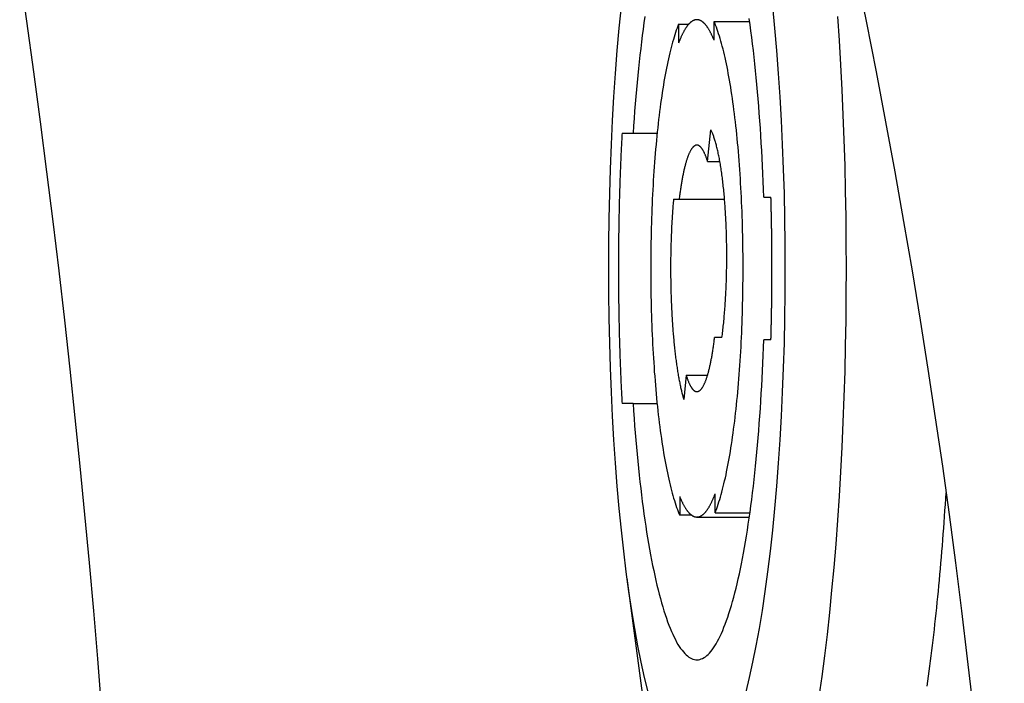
# Model space of a CAD drawing. Extents: x 987 to 2641, y 1244 to 2490.
# Tile 52 of 138: x 1955 to 1978, y 1921 to 1936. Entities that reach past the tile are written whole.
import ezdxf

# ---------------------------------------------------------------- set-up
doc = ezdxf.new("R2010")
doc.units = 0
doc.layers.add('KF_GRAVIS_8_DIM', color=1, linetype='CONTINUOUS')
doc.layers.add('KF_GRAVIS_8_LEFT', color=7, linetype='CONTINUOUS')

# ---------------------------------------------------------------- blocks, each defined once
blk = doc.blocks.new('*U13')
at = {"layer": 'KF_GRAVIS_8_LEFT'}
for p, q in [((-83.3655, -209.8506), (-83.1294, -209.8506)), ((-83.3655, -209.8506), (-83.3655, -210.2889)), ((-82.5467, -210.2232), (-82.5467, -209.79)), ((-82.5467, -209.79), (-81.724, -209.79)), ((-84.675, -212.375), (-84.4184, -212.375)), ((-84.4184, -212.375), (-83.8632, -212.375)), ((-82.696, -213.0318), (-82.6222, -212.2957)), ((-82.696, -213.0318), (-82.4108, -213.0318)), ((-83.484, -213.9), (-83.353, -213.9)), ((-83.353, -213.9), (-82.3036, -213.9)), ((-81.3981, -213.85), (-81.2307, -213.85)), ((-82.3641, -217.1), (-82.5339, -217.1)), ((-81.2307, -217.15), (-81.3981, -217.15)), ((-83.1909, -217.9682), (-83.2473, -218.5311)), ((-83.1909, -217.9682), (-82.696, -217.9682)), ((-84.4184, -218.625), (-84.675, -218.625)), ((-84.4184, -218.625), (-83.8632, -218.625)), ((-83.3401, -220.7768), (-83.3401, -221.21)), ((-82.5214, -221.1494), (-82.5214, -220.7111)), ((-83.061, -221.21), (-83.3401, -221.21)), ((-82.9434, -221.25), (-81.7297, -221.25)), ((-82.5214, -221.1494), (-81.7155, -221.1494)), ((-84.5658, -222.6663), (-84.274, -224.8573))]:
    blk.add_line(p, q, dxfattribs=at)
for points in [[(-96.1998, -234.349, 0), (-96.2455, -233.267, 0), (-96.2964, -232.183, 0), (-96.3524, -231.097, 0), (-96.4137, -230.009, 0), (-96.4801, -228.918, 0), (-96.5517, -227.824, 0), (-96.6286, -226.728, 0), (-96.7108, -225.628, 0), (-96.7983, -224.525, 0), (-96.8911, -223.419, 0), (-96.9893, -222.309, 0), (-97.093, -221.195, 0), (-97.2021, -220.077, 0), (-97.3166, -218.954, 0), (-97.4368, -217.827, 0), (-97.5625, -216.695, 0), (-97.6938, -215.557, 0), (-97.8309, -214.415, 0), (-97.9736, -213.267, 0), (-98.1222, -212.113, 0), (-98.2766, -210.953, 0), (-98.437, -209.787, 0), (-98.6033, -208.614, 0)], [(-79.2672, -208.614, 0), (-79.0297, -209.787, 0), (-78.8007, -210.953, 0), (-78.5802, -212.113, 0), (-78.368, -213.267, 0), (-78.1641, -214.415, 0), (-77.9684, -215.557, 0), (-77.7808, -216.695, 0), (-77.6013, -217.827, 0), (-77.4297, -218.954, 0), (-77.2661, -220.077, 0), (-77.1103, -221.195, 0), (-76.9623, -222.309, 0), (-76.822, -223.419, 0), (-76.6895, -224.525, 0), (-76.5645, -225.628, 0), (-76.4471, -226.728, 0), (-76.3373, -227.824, 0), (-76.235, -228.918, 0), (-76.1401, -230.009, 0), (-76.0527, -231.097, 0), (-75.9727, -232.183, 0), (-75.9, -233.267, 0), (-75.8347, -234.349, 0)], [(-84.274, -224.857, 0), (-84.2093, -225.324, 0)], [(-80.1128, -225.4, 0), (-80.0475, -224.935, 0), (-79.9855, -224.456, 0), (-79.9267, -223.964, 0), (-79.8713, -223.459, 0), (-79.8193, -222.942, 0), (-79.7708, -222.413, 0), (-79.726, -221.874, 0), (-79.6848, -221.326, 0), (-79.6474, -220.769, 0), (-79.6137, -220.204, 0), (-79.5839, -219.631, 0), (-79.558, -219.053, 0), (-79.536, -218.469, 0), (-79.5179, -217.881, 0), (-79.5038, -217.289, 0), (-79.4938, -216.694, 0), (-79.4877, -216.097, 0), (-79.4857, -215.5, 0), (-79.4877, -214.903, 0), (-79.4938, -214.306, 0), (-79.5038, -213.711, 0), (-79.5179, -213.119, 0), (-79.536, -212.531, 0), (-79.558, -211.947, 0), (-79.5839, -211.369, 0), (-79.6137, -210.796, 0), (-79.6474, -210.231, 0), (-79.6848, -209.674, 0)], [(-81.8074, -225.291, 0), (-81.7254, -224.958, 0), (-81.6463, -224.602, 0), (-81.5703, -224.225, 0), (-81.4976, -223.826, 0), (-81.4284, -223.408, 0), (-81.3628, -222.97, 0), (-81.3011, -222.514, 0), (-81.2433, -222.042, 0), (-81.1896, -221.554, 0), (-81.1401, -221.051, 0), (-81.095, -220.534, 0), (-81.0543, -220.006, 0), (-81.0182, -219.467, 0), (-80.9867, -218.918, 0), (-80.96, -218.361, 0), (-80.938, -217.797, 0), (-80.9208, -217.228, 0), (-80.9085, -216.654, 0), (-80.9012, -216.078, 0), (-80.8987, -215.5, 0), (-80.9012, -214.922, 0), (-80.9085, -214.346, 0), (-80.9208, -213.772, 0), (-80.938, -213.203, 0), (-80.96, -212.639, 0), (-80.9867, -212.082, 0), (-81.0182, -211.533, 0), (-81.0543, -210.994, 0), (-81.095, -210.466, 0), (-81.1401, -209.949, 0), (-81.1896, -209.446, 0)], [(-84.6972, -209.446, 0), (-84.7467, -209.949, 0), (-84.7918, -210.466, 0), (-84.8325, -210.994, 0), (-84.8686, -211.533, 0), (-84.9001, -212.082, 0), (-84.9268, -212.639, 0), (-84.9488, -213.203, 0), (-84.966, -213.772, 0), (-84.9783, -214.346, 0), (-84.9857, -214.922, 0), (-84.9881, -215.5, 0), (-84.9857, -216.078, 0), (-84.9783, -216.654, 0), (-84.966, -217.228, 0), (-84.9488, -217.797, 0), (-84.9268, -218.361, 0), (-84.9001, -218.918, 0), (-84.8686, -219.467, 0), (-84.8325, -220.006, 0), (-84.7918, -220.534, 0), (-84.7467, -221.051, 0), (-84.6972, -221.554, 0), (-84.6435, -222.042, 0), (-84.5857, -222.514, 0), (-84.524, -222.97, 0), (-84.4584, -223.408, 0), (-84.3892, -223.826, 0), (-84.3166, -224.225, 0), (-84.2406, -224.602, 0), (-84.1614, -224.958, 0), (-84.0794, -225.291, 0)], [(-81.3981, -213.85, 0), (-81.4043, -213.669, 0), (-81.411, -213.489, 0), (-81.4185, -213.31, 0), (-81.4265, -213.132, 0), (-81.4352, -212.954, 0), (-81.4445, -212.778, 0), (-81.4545, -212.603, 0), (-81.465, -212.429, 0), (-81.4762, -212.256, 0), (-81.4879, -212.085, 0), (-81.5003, -211.915, 0), (-81.5133, -211.747, 0), (-81.5268, -211.58, 0), (-81.541, -211.415, 0), (-81.5557, -211.251, 0), (-81.571, -211.089, 0), (-81.5869, -210.929, 0), (-81.6033, -210.771, 0), (-81.6203, -210.615, 0), (-81.6379, -210.461, 0), (-81.656, -210.309, 0), (-81.6746, -210.159, 0), (-81.6937, -210.011, 0), (-81.7134, -209.866, 0), (-81.7335, -209.723, 0)], [(-84.1469, -209.679, 0), (-84.1672, -209.821, 0), (-84.187, -209.966, 0), (-84.2063, -210.113, 0), (-84.2251, -210.262, 0), (-84.2434, -210.413, 0), (-84.2611, -210.567, 0), (-84.2782, -210.722, 0), (-84.2948, -210.88, 0), (-84.3109, -211.039, 0), (-84.3264, -211.2, 0), (-84.3413, -211.363, 0), (-84.3556, -211.528, 0), (-84.3694, -211.694, 0), (-84.3825, -211.862, 0), (-84.3951, -212.032, 0), (-84.407, -212.203, 0), (-84.4184, -212.375, 0)], [(-83.3655, -209.851, 0), (-83.3834, -209.896, 0), (-83.4013, -209.944, 0), (-83.4189, -209.993, 0), (-83.4364, -210.045, 0), (-83.4538, -210.098, 0), (-83.4709, -210.153, 0), (-83.4879, -210.21, 0), (-83.5047, -210.268, 0), (-83.5214, -210.328, 0), (-83.5378, -210.391, 0), (-83.554, -210.454, 0), (-83.57, -210.52, 0), (-83.5858, -210.587, 0), (-83.6014, -210.656, 0), (-83.6168, -210.727, 0), (-83.6319, -210.799, 0), (-83.6468, -210.872, 0), (-83.6615, -210.948, 0), (-83.6759, -211.025, 0), (-83.6901, -211.103, 0), (-83.704, -211.183, 0), (-83.7176, -211.264, 0), (-83.731, -211.347, 0), (-83.7442, -211.431, 0), (-83.757, -211.516, 0), (-83.7696, -211.603, 0), (-83.7819, -211.691, 0), (-83.794, -211.781, 0), (-83.8057, -211.872, 0), (-83.8171, -211.964, 0), (-83.8283, -212.057, 0), (-83.8391, -212.151, 0), (-83.8497, -212.247, 0), (-83.8599, -212.343, 0), (-83.8698, -212.441, 0), (-83.8795, -212.539, 0), (-83.8888, -212.639, 0), (-83.8977, -212.74, 0), (-83.9064, -212.841, 0), (-83.9147, -212.944, 0), (-83.9227, -213.047, 0), (-83.9304, -213.151, 0), (-83.9377, -213.256, 0), (-83.9447, -213.362, 0), (-83.9514, -213.468, 0), (-83.9577, -213.575, 0), (-83.9637, -213.683, 0), (-83.9693, -213.792, 0), (-83.9746, -213.901, 0), (-83.9795, -214.01, 0), (-83.9841, -214.12, 0), (-83.9884, -214.231, 0), (-83.9922, -214.342, 0), (-83.9958, -214.453, 0), (-83.9989, -214.564, 0), (-84.0017, -214.676, 0), (-84.0042, -214.789, 0), (-84.0063, -214.901, 0), (-84.008, -215.014, 0), (-84.0094, -215.127, 0), (-84.0104, -215.24, 0), (-84.011, -215.353, 0), (-84.0113, -215.466, 0), (-84.0113, -215.579, 0), (-84.0108, -215.692, 0), (-84.01, -215.805, 0), (-84.0089, -215.918, 0), (-84.0074, -216.031, 0), (-84.0055, -216.144, 0), (-84.0032, -216.256, 0), (-84.0007, -216.368, 0), (-83.9977, -216.48, 0), (-83.9944, -216.592, 0), (-83.9907, -216.703, 0), (-83.9867, -216.813, 0), (-83.9823, -216.924, 0), (-83.9776, -217.034, 0), (-83.9725, -217.143, 0), (-83.9671, -217.252, 0), (-83.9613, -217.36, 0), (-83.9552, -217.467, 0), (-83.9488, -217.574, 0), (-83.942, -217.68, 0), (-83.9349, -217.786, 0), (-83.9274, -217.89, 0), (-83.9196, -217.994, 0), (-83.9114, -218.097, 0), (-83.903, -218.199, 0), (-83.8942, -218.3, 0), (-83.8851, -218.401, 0), (-83.8757, -218.5, 0), (-83.8659, -218.598, 0), (-83.8559, -218.695, 0), (-83.8455, -218.792, 0), (-83.8349, -218.887, 0), (-83.8239, -218.98, 0), (-83.8126, -219.073, 0), (-83.8011, -219.165, 0), (-83.7892, -219.255, 0), (-83.7771, -219.344, 0), (-83.7646, -219.431, 0), (-83.7519, -219.518, 0), (-83.739, -219.603, 0), (-83.7257, -219.686, 0), (-83.7122, -219.768, 0), (-83.6985, -219.849, 0), (-83.6844, -219.928, 0), (-83.6702, -220.006, 0), (-83.6557, -220.082, 0), (-83.6409, -220.157, 0), (-83.6259, -220.23, 0), (-83.6107, -220.302, 0), (-83.5952, -220.372, 0), (-83.5796, -220.44, 0), (-83.5637, -220.506, 0), (-83.5476, -220.571, 0), (-83.5313, -220.634, 0), (-83.5148, -220.696, 0), (-83.4981, -220.755, 0), (-83.4812, -220.813, 0), (-83.4641, -220.869, 0), (-83.4469, -220.924, 0), (-83.4295, -220.976, 0), (-83.4119, -221.027, 0), (-83.3942, -221.075, 0), (-83.3763, -221.122, 0), (-83.3583, -221.167, 0), (-83.3401, -221.21, 0)], [(-82.5467, -210.223, 0), (-82.5528, -210.208, 0), (-82.5589, -210.194, 0), (-82.565, -210.179, 0), (-82.5711, -210.165, 0), (-82.5772, -210.151, 0), (-82.5833, -210.137, 0), (-82.5895, -210.123, 0), (-82.5957, -210.11, 0), (-82.6018, -210.097, 0), (-82.608, -210.084, 0), (-82.6143, -210.071, 0), (-82.6205, -210.059, 0), (-82.6267, -210.047, 0), (-82.633, -210.035, 0), (-82.6393, -210.023, 0), (-82.6455, -210.012, 0), (-82.6518, -210.001, 0), (-82.6582, -209.99, 0), (-82.6645, -209.979, 0), (-82.6708, -209.968, 0), (-82.6772, -209.958, 0), (-82.6835, -209.948, 0), (-82.6899, -209.938, 0), (-82.6963, -209.929, 0), (-82.7027, -209.92, 0), (-82.7091, -209.911, 0), (-82.7155, -209.902, 0), (-82.7219, -209.893, 0), (-82.7283, -209.885, 0), (-82.7348, -209.877, 0), (-82.7412, -209.869, 0), (-82.7477, -209.862, 0), (-82.7541, -209.854, 0), (-82.7606, -209.847, 0), (-82.7671, -209.84, 0), (-82.7736, -209.834, 0), (-82.7801, -209.827, 0), (-82.7866, -209.821, 0), (-82.7931, -209.816, 0), (-82.7996, -209.81, 0), (-82.8062, -209.805, 0), (-82.8127, -209.799, 0), (-82.8192, -209.795, 0), (-82.8258, -209.79, 0), (-82.8323, -209.786, 0), (-82.8389, -209.782, 0), (-82.8454, -209.778, 0), (-82.852, -209.774, 0), (-82.8586, -209.771, 0), (-82.8651, -209.768, 0), (-82.8717, -209.765, 0), (-82.8783, -209.762, 0), (-82.8848, -209.76, 0), (-82.8914, -209.758, 0), (-82.898, -209.756, 0), (-82.9046, -209.754, 0), (-82.9112, -209.753, 0), (-82.9178, -209.752, 0), (-82.9244, -209.751, 0), (-82.931, -209.75, 0), (-82.9375, -209.75, 0), (-82.9441, -209.75, 0), (-82.9507, -209.75, 0), (-82.9573, -209.751, 0), (-82.9639, -209.751, 0), (-82.9705, -209.752, 0), (-82.9771, -209.753, 0), (-82.9837, -209.755, 0), (-82.9903, -209.756, 0), (-82.9968, -209.758, 0), (-83.0034, -209.76, 0), (-83.01, -209.763, 0), (-83.0166, -209.765, 0), (-83.0231, -209.768, 0), (-83.0297, -209.772, 0), (-83.0363, -209.775, 0), (-83.0428, -209.779, 0), (-83.0494, -209.782, 0), (-83.0559, -209.787, 0), (-83.0625, -209.791, 0), (-83.069, -209.796, 0), (-83.0756, -209.801, 0), (-83.0821, -209.806, 0), (-83.0886, -209.811, 0), (-83.0951, -209.817, 0), (-83.1017, -209.823, 0), (-83.1082, -209.829, 0), (-83.1147, -209.835, 0), (-83.1211, -209.842, 0), (-83.1276, -209.849, 0), (-83.1341, -209.856, 0), (-83.1406, -209.863, 0), (-83.147, -209.871, 0), (-83.1535, -209.879, 0), (-83.1599, -209.887, 0), (-83.1663, -209.895, 0), (-83.1728, -209.904, 0), (-83.1792, -209.913, 0), (-83.1856, -209.922, 0), (-83.192, -209.931, 0), (-83.1983, -209.941, 0), (-83.2047, -209.95, 0), (-83.2111, -209.96, 0), (-83.2174, -209.971, 0), (-83.2237, -209.981, 0), (-83.2301, -209.992, 0), (-83.2364, -210.003, 0), (-83.2427, -210.014, 0), (-83.2489, -210.026, 0), (-83.2552, -210.038, 0), (-83.2615, -210.05, 0), (-83.2677, -210.062, 0), (-83.2739, -210.074, 0), (-83.2801, -210.087, 0), (-83.2863, -210.1, 0), (-83.2925, -210.113, 0), (-83.2987, -210.126, 0), (-83.3048, -210.14, 0), (-83.311, -210.154, 0), (-83.3171, -210.168, 0), (-83.3232, -210.182, 0), (-83.3293, -210.197, 0), (-83.3354, -210.212, 0), (-83.3414, -210.227, 0), (-83.3474, -210.242, 0), (-83.3535, -210.257, 0), (-83.3595, -210.273, 0), (-83.3655, -210.289, 0)], [(-82.5214, -221.149, 0), (-82.5034, -221.104, 0), (-82.4856, -221.056, 0), (-82.4679, -221.007, 0), (-82.4504, -220.955, 0), (-82.433, -220.902, 0), (-82.4159, -220.847, 0), (-82.3989, -220.79, 0), (-82.3821, -220.732, 0), (-82.3655, -220.672, 0), (-82.349, -220.609, 0), (-82.3328, -220.546, 0), (-82.3168, -220.48, 0), (-82.301, -220.413, 0), (-82.2854, -220.344, 0), (-82.2701, -220.273, 0), (-82.2549, -220.201, 0), (-82.24, -220.128, 0), (-82.2254, -220.052, 0), (-82.2109, -219.975, 0), (-82.1968, -219.897, 0), (-82.1828, -219.817, 0), (-82.1692, -219.736, 0), (-82.1558, -219.653, 0), (-82.1426, -219.569, 0), (-82.1298, -219.484, 0), (-82.1172, -219.397, 0), (-82.1049, -219.309, 0), (-82.0929, -219.219, 0), (-82.0811, -219.128, 0), (-82.0697, -219.036, 0), (-82.0585, -218.943, 0), (-82.0477, -218.849, 0), (-82.0371, -218.753, 0), (-82.0269, -218.657, 0), (-82.017, -218.559, 0), (-82.0074, -218.461, 0), (-81.9981, -218.361, 0), (-81.9891, -218.26, 0), (-81.9804, -218.159, 0), (-81.9721, -218.056, 0), (-81.9641, -217.953, 0), (-81.9564, -217.849, 0), (-81.9491, -217.744, 0), (-81.9421, -217.638, 0), (-81.9354, -217.532, 0), (-81.9291, -217.425, 0), (-81.9231, -217.317, 0), (-81.9175, -217.208, 0), (-81.9122, -217.099, 0), (-81.9073, -216.99, 0), (-81.9027, -216.88, 0), (-81.8985, -216.769, 0), (-81.8946, -216.658, 0), (-81.8911, -216.547, 0), (-81.8879, -216.436, 0), (-81.8851, -216.324, 0), (-81.8826, -216.211, 0), (-81.8805, -216.099, 0), (-81.8788, -215.986, 0), (-81.8774, -215.873, 0), (-81.8764, -215.76, 0), (-81.8758, -215.647, 0), (-81.8755, -215.534, 0), (-81.8756, -215.421, 0), (-81.876, -215.308, 0), (-81.8768, -215.195, 0), (-81.8779, -215.082, 0), (-81.8795, -214.969, 0), (-81.8813, -214.856, 0), (-81.8836, -214.744, 0), (-81.8862, -214.632, 0), (-81.8891, -214.52, 0), (-81.8924, -214.408, 0), (-81.8961, -214.297, 0), (-81.9001, -214.187, 0), (-81.9045, -214.076, 0), (-81.9092, -213.966, 0), (-81.9143, -213.857, 0), (-81.9197, -213.748, 0), (-81.9255, -213.64, 0), (-81.9316, -213.533, 0), (-81.938, -213.426, 0), (-81.9448, -213.32, 0), (-81.952, -213.214, 0), (-81.9594, -213.11, 0), (-81.9672, -213.006, 0), (-81.9754, -212.903, 0), (-81.9838, -212.801, 0), (-81.9926, -212.7, 0), (-82.0017, -212.599, 0), (-82.0111, -212.5, 0), (-82.0209, -212.402, 0), (-82.0309, -212.305, 0), (-82.0413, -212.208, 0), (-82.052, -212.113, 0), (-82.0629, -212.02, 0), (-82.0742, -211.927, 0), (-82.0858, -211.835, 0), (-82.0976, -211.745, 0), (-82.1098, -211.656, 0), (-82.1222, -211.569, 0), (-82.1349, -211.482, 0), (-82.1478, -211.397, 0), (-82.1611, -211.314, 0), (-82.1746, -211.232, 0), (-82.1884, -211.151, 0), (-82.2024, -211.072, 0), (-82.2166, -210.994, 0), (-82.2312, -210.918, 0), (-82.2459, -210.843, 0), (-82.2609, -210.77, 0), (-82.2761, -210.698, 0), (-82.2916, -210.628, 0), (-82.3073, -210.56, 0), (-82.3231, -210.494, 0), (-82.3392, -210.429, 0), (-82.3555, -210.366, 0), (-82.372, -210.304, 0), (-82.3887, -210.245, 0), (-82.4056, -210.187, 0), (-82.4227, -210.131, 0), (-82.4399, -210.076, 0), (-82.4573, -210.024, 0), (-82.4749, -209.973, 0), (-82.4926, -209.925, 0), (-82.5105, -209.878, 0), (-82.5286, -209.833, 0), (-82.5467, -209.79, 0)], [(-84.675, -212.375, 0), (-84.6776, -212.422, 0), (-84.6801, -212.47, 0), (-84.6825, -212.517, 0), (-84.685, -212.565, 0), (-84.6874, -212.612, 0), (-84.6897, -212.66, 0), (-84.6921, -212.708, 0), (-84.6943, -212.756, 0), (-84.6966, -212.804, 0), (-84.6988, -212.852, 0), (-84.701, -212.9, 0), (-84.7031, -212.948, 0), (-84.7052, -212.996, 0), (-84.7072, -213.044, 0), (-84.7092, -213.092, 0), (-84.7112, -213.14, 0), (-84.7131, -213.189, 0), (-84.715, -213.237, 0), (-84.7168, -213.286, 0), (-84.7186, -213.334, 0), (-84.7204, -213.383, 0), (-84.7221, -213.431, 0), (-84.7238, -213.48, 0), (-84.7254, -213.528, 0), (-84.7271, -213.577, 0), (-84.7286, -213.626, 0), (-84.7301, -213.675, 0), (-84.7316, -213.724, 0), (-84.7331, -213.772, 0), (-84.7345, -213.821, 0), (-84.7358, -213.87, 0), (-84.7372, -213.919, 0), (-84.7384, -213.968, 0), (-84.7397, -214.017, 0), (-84.7409, -214.067, 0), (-84.742, -214.116, 0), (-84.7432, -214.165, 0), (-84.7442, -214.214, 0), (-84.7453, -214.263, 0), (-84.7463, -214.312, 0), (-84.7472, -214.362, 0), (-84.7482, -214.411, 0), (-84.749, -214.46, 0), (-84.7499, -214.51, 0), (-84.7507, -214.559, 0), (-84.7514, -214.609, 0), (-84.7521, -214.658, 0), (-84.7528, -214.707, 0), (-84.7534, -214.757, 0), (-84.754, -214.806, 0), (-84.7546, -214.856, 0), (-84.7551, -214.905, 0), (-84.7556, -214.955, 0), (-84.756, -215.004, 0), (-84.7564, -215.054, 0), (-84.7567, -215.103, 0), (-84.757, -215.153, 0), (-84.7573, -215.203, 0), (-84.7575, -215.252, 0), (-84.7577, -215.302, 0), (-84.7579, -215.351, 0), (-84.758, -215.401, 0), (-84.758, -215.45, 0), (-84.758, -215.5, 0), (-84.758, -215.55, 0), (-84.758, -215.599, 0), (-84.7579, -215.649, 0), (-84.7577, -215.698, 0), (-84.7575, -215.748, 0), (-84.7573, -215.797, 0), (-84.757, -215.847, 0), (-84.7567, -215.897, 0), (-84.7564, -215.946, 0), (-84.756, -215.996, 0), (-84.7556, -216.045, 0), (-84.7551, -216.095, 0), (-84.7546, -216.144, 0), (-84.754, -216.194, 0), (-84.7534, -216.243, 0), (-84.7528, -216.293, 0), (-84.7521, -216.342, 0), (-84.7514, -216.391, 0), (-84.7507, -216.441, 0), (-84.7499, -216.49, 0), (-84.749, -216.54, 0), (-84.7482, -216.589, 0), (-84.7472, -216.638, 0), (-84.7463, -216.688, 0), (-84.7453, -216.737, 0), (-84.7442, -216.786, 0), (-84.7432, -216.835, 0), (-84.742, -216.884, 0), (-84.7409, -216.933, 0), (-84.7397, -216.983, 0), (-84.7384, -217.032, 0), (-84.7372, -217.081, 0), (-84.7358, -217.13, 0), (-84.7345, -217.179, 0), (-84.7331, -217.228, 0), (-84.7316, -217.276, 0), (-84.7301, -217.325, 0), (-84.7286, -217.374, 0), (-84.7271, -217.423, 0), (-84.7254, -217.472, 0), (-84.7238, -217.52, 0), (-84.7221, -217.569, 0), (-84.7204, -217.617, 0), (-84.7186, -217.666, 0), (-84.7168, -217.714, 0), (-84.715, -217.763, 0), (-84.7131, -217.811, 0), (-84.7112, -217.86, 0), (-84.7092, -217.908, 0), (-84.7072, -217.956, 0), (-84.7052, -218.004, 0), (-84.7031, -218.052, 0), (-84.701, -218.1, 0), (-84.6988, -218.148, 0), (-84.6966, -218.196, 0), (-84.6943, -218.244, 0), (-84.6921, -218.292, 0), (-84.6897, -218.34, 0), (-84.6874, -218.388, 0), (-84.685, -218.435, 0), (-84.6825, -218.483, 0), (-84.6801, -218.53, 0), (-84.6776, -218.578, 0), (-84.675, -218.625, 0)], [(-82.3641, -217.1, 0), (-82.3592, -217.063, 0), (-82.3545, -217.026, 0), (-82.3498, -216.989, 0), (-82.3452, -216.951, 0), (-82.3408, -216.913, 0), (-82.3364, -216.875, 0), (-82.3321, -216.836, 0), (-82.3279, -216.796, 0), (-82.3239, -216.757, 0), (-82.3199, -216.717, 0), (-82.3161, -216.676, 0), (-82.3123, -216.636, 0), (-82.3087, -216.595, 0), (-82.3051, -216.553, 0), (-82.3017, -216.512, 0), (-82.2984, -216.47, 0), (-82.2952, -216.428, 0), (-82.2921, -216.385, 0), (-82.2891, -216.342, 0), (-82.2862, -216.299, 0), (-82.2834, -216.256, 0), (-82.2808, -216.213, 0), (-82.2782, -216.169, 0), (-82.2758, -216.125, 0), (-82.2735, -216.081, 0), (-82.2713, -216.037, 0), (-82.2692, -215.992, 0), (-82.2673, -215.948, 0), (-82.2654, -215.903, 0), (-82.2637, -215.858, 0), (-82.2621, -215.813, 0), (-82.2606, -215.768, 0), (-82.2592, -215.722, 0), (-82.258, -215.677, 0), (-82.2568, -215.631, 0), (-82.2558, -215.585, 0), (-82.2549, -215.54, 0), (-82.2541, -215.494, 0), (-82.2535, -215.448, 0), (-82.2529, -215.402, 0), (-82.2525, -215.356, 0), (-82.2522, -215.31, 0), (-82.252, -215.264, 0), (-82.252, -215.218, 0), (-82.252, -215.172, 0), (-82.2522, -215.126, 0), (-82.2525, -215.08, 0), (-82.2529, -215.034, 0), (-82.2534, -214.988, 0), (-82.2541, -214.942, 0), (-82.2549, -214.896, 0), (-82.2558, -214.85, 0), (-82.2568, -214.805, 0), (-82.2579, -214.759, 0), (-82.2592, -214.714, 0), (-82.2605, -214.668, 0), (-82.262, -214.623, 0), (-82.2636, -214.578, 0), (-82.2654, -214.533, 0), (-82.2672, -214.488, 0), (-82.2692, -214.443, 0), (-82.2712, -214.399, 0), (-82.2734, -214.355, 0), (-82.2757, -214.311, 0), (-82.2782, -214.267, 0), (-82.2807, -214.223, 0), (-82.2833, -214.18, 0), (-82.2861, -214.136, 0), (-82.289, -214.093, 0), (-82.292, -214.051, 0), (-82.2951, -214.008, 0), (-82.2983, -213.966, 0), (-82.3016, -213.924, 0), (-82.305, -213.882, 0), (-82.3085, -213.841, 0), (-82.3122, -213.8, 0), (-82.3159, -213.759, 0), (-82.3198, -213.719, 0), (-82.3237, -213.679, 0), (-82.3278, -213.639, 0), (-82.332, -213.6, 0), (-82.3362, -213.561, 0), (-82.3406, -213.523, 0), (-82.3451, -213.484, 0), (-82.3496, -213.447, 0), (-82.3543, -213.409, 0), (-82.3591, -213.372, 0), (-82.3639, -213.336, 0), (-82.3689, -213.299, 0), (-82.3739, -213.264, 0), (-82.3791, -213.228, 0), (-82.3843, -213.194, 0), (-82.3896, -213.159, 0), (-82.395, -213.125, 0), (-82.4005, -213.092, 0), (-82.4061, -213.059, 0), (-82.4118, -213.026, 0), (-82.4175, -212.994, 0), (-82.4234, -212.963, 0), (-82.4293, -212.932, 0), (-82.4353, -212.901, 0), (-82.4414, -212.871, 0), (-82.4475, -212.842, 0), (-82.4537, -212.813, 0), (-82.46, -212.785, 0), (-82.4664, -212.757, 0), (-82.4729, -212.73, 0), (-82.4794, -212.703, 0), (-82.486, -212.677, 0), (-82.4926, -212.652, 0), (-82.4993, -212.627, 0), (-82.5061, -212.602, 0), (-82.513, -212.578, 0), (-82.5199, -212.555, 0), (-82.5269, -212.533, 0), (-82.5339, -212.511, 0), (-82.541, -212.489, 0), (-82.5481, -212.469, 0), (-82.5553, -212.448, 0), (-82.5625, -212.429, 0), (-82.5698, -212.41, 0), (-82.5772, -212.392, 0), (-82.5846, -212.374, 0), (-82.592, -212.357, 0), (-82.5995, -212.341, 0), (-82.607, -212.325, 0), (-82.6146, -212.31, 0), (-82.6222, -212.296, 0)], [(-82.696, -213.032, 0), (-82.701, -213.015, 0), (-82.7061, -212.999, 0), (-82.7112, -212.983, 0), (-82.7163, -212.968, 0), (-82.7215, -212.953, 0), (-82.7266, -212.938, 0), (-82.7319, -212.923, 0), (-82.7371, -212.909, 0), (-82.7424, -212.896, 0), (-82.7477, -212.882, 0), (-82.753, -212.869, 0), (-82.7584, -212.857, 0), (-82.7638, -212.844, 0), (-82.7692, -212.832, 0), (-82.7746, -212.821, 0), (-82.7801, -212.81, 0), (-82.7856, -212.799, 0), (-82.7911, -212.788, 0), (-82.7966, -212.778, 0), (-82.8021, -212.769, 0), (-82.8077, -212.759, 0), (-82.8133, -212.75, 0), (-82.8189, -212.742, 0), (-82.8245, -212.734, 0), (-82.8301, -212.726, 0), (-82.8358, -212.718, 0), (-82.8414, -212.711, 0), (-82.8471, -212.704, 0), (-82.8528, -212.698, 0), (-82.8585, -212.692, 0), (-82.8642, -212.687, 0), (-82.8699, -212.682, 0), (-82.8757, -212.677, 0), (-82.8814, -212.672, 0), (-82.8872, -212.668, 0), (-82.8929, -212.665, 0), (-82.8987, -212.662, 0), (-82.9045, -212.659, 0), (-82.9102, -212.656, 0), (-82.916, -212.654, 0), (-82.9218, -212.653, 0), (-82.9276, -212.651, 0), (-82.9334, -212.651, 0), (-82.9392, -212.65, 0), (-82.945, -212.65, 0), (-82.9508, -212.65, 0), (-82.9566, -212.651, 0), (-82.9623, -212.652, 0), (-82.9681, -212.654, 0), (-82.9739, -212.655, 0), (-82.9797, -212.658, 0), (-82.9855, -212.66, 0), (-82.9912, -212.663, 0), (-82.997, -212.667, 0), (-83.0028, -212.671, 0), (-83.0085, -212.675, 0), (-83.0142, -212.679, 0), (-83.02, -212.684, 0), (-83.0257, -212.69, 0), (-83.0314, -212.695, 0), (-83.0371, -212.702, 0), (-83.0428, -212.708, 0), (-83.0484, -212.715, 0), (-83.0541, -212.722, 0), (-83.0597, -212.73, 0), (-83.0654, -212.738, 0), (-83.071, -212.746, 0), (-83.0765, -212.755, 0), (-83.0821, -212.764, 0), (-83.0877, -212.774, 0), (-83.0932, -212.784, 0), (-83.0987, -212.794, 0), (-83.1042, -212.805, 0), (-83.1097, -212.816, 0), (-83.1151, -212.827, 0), (-83.1205, -212.839, 0), (-83.1259, -212.851, 0), (-83.1313, -212.863, 0), (-83.1367, -212.876, 0), (-83.142, -212.889, 0), (-83.1473, -212.903, 0), (-83.1525, -212.917, 0), (-83.1578, -212.931, 0), (-83.163, -212.946, 0), (-83.1681, -212.961, 0), (-83.1733, -212.976, 0), (-83.1784, -212.992, 0), (-83.1835, -213.008, 0), (-83.1885, -213.024, 0), (-83.1936, -213.041, 0), (-83.1985, -213.058, 0), (-83.2035, -213.075, 0), (-83.2084, -213.093, 0), (-83.2133, -213.111, 0), (-83.2181, -213.129, 0), (-83.2229, -213.148, 0), (-83.2277, -213.167, 0), (-83.2324, -213.186, 0), (-83.2371, -213.206, 0), (-83.2417, -213.226, 0), (-83.2463, -213.246, 0), (-83.2509, -213.267, 0), (-83.2554, -213.288, 0), (-83.2599, -213.309, 0), (-83.2643, -213.33, 0), (-83.2687, -213.352, 0), (-83.273, -213.374, 0), (-83.2773, -213.397, 0), (-83.2816, -213.419, 0), (-83.2858, -213.442, 0), (-83.29, -213.465, 0), (-83.2941, -213.489, 0), (-83.2981, -213.513, 0), (-83.3021, -213.537, 0), (-83.3061, -213.561, 0), (-83.31, -213.586, 0), (-83.3139, -213.61, 0), (-83.3177, -213.636, 0), (-83.3215, -213.661, 0), (-83.3252, -213.686, 0), (-83.3288, -213.712, 0), (-83.3325, -213.738, 0), (-83.336, -213.765, 0), (-83.3395, -213.791, 0), (-83.343, -213.818, 0), (-83.3463, -213.845, 0), (-83.3497, -213.873, 0), (-83.353, -213.9, 0)], [(-83.484, -213.9, 0), (-83.4872, -213.937, 0), (-83.4904, -213.974, 0), (-83.4935, -214.012, 0), (-83.4966, -214.05, 0), (-83.4995, -214.088, 0), (-83.5024, -214.126, 0), (-83.5052, -214.164, 0), (-83.5079, -214.203, 0), (-83.5105, -214.242, 0), (-83.5131, -214.281, 0), (-83.5156, -214.32, 0), (-83.518, -214.359, 0), (-83.5203, -214.398, 0), (-83.5225, -214.438, 0), (-83.5247, -214.478, 0), (-83.5267, -214.518, 0), (-83.5287, -214.558, 0), (-83.5306, -214.598, 0), (-83.5325, -214.638, 0), (-83.5342, -214.678, 0), (-83.5358, -214.719, 0), (-83.5374, -214.759, 0), (-83.5389, -214.8, 0), (-83.5403, -214.841, 0), (-83.5416, -214.882, 0), (-83.5429, -214.923, 0), (-83.544, -214.964, 0), (-83.5451, -215.005, 0), (-83.5461, -215.046, 0), (-83.5469, -215.088, 0), (-83.5478, -215.129, 0), (-83.5485, -215.17, 0), (-83.5491, -215.212, 0), (-83.5497, -215.253, 0), (-83.5501, -215.295, 0), (-83.5505, -215.337, 0), (-83.5508, -215.378, 0), (-83.551, -215.42, 0), (-83.5511, -215.461, 0), (-83.5512, -215.503, 0), (-83.5511, -215.545, 0), (-83.551, -215.586, 0), (-83.5508, -215.628, 0), (-83.5505, -215.669, 0), (-83.5501, -215.711, 0), (-83.5496, -215.752, 0), (-83.549, -215.794, 0), (-83.5484, -215.835, 0), (-83.5476, -215.877, 0), (-83.5468, -215.918, 0), (-83.5459, -215.959, 0), (-83.5449, -216.001, 0), (-83.5439, -216.042, 0), (-83.5427, -216.083, 0), (-83.5414, -216.124, 0), (-83.5401, -216.165, 0), (-83.5387, -216.206, 0), (-83.5372, -216.246, 0), (-83.5356, -216.287, 0), (-83.534, -216.327, 0), (-83.5322, -216.368, 0), (-83.5304, -216.408, 0), (-83.5285, -216.448, 0), (-83.5265, -216.488, 0), (-83.5244, -216.528, 0), (-83.5222, -216.568, 0), (-83.52, -216.607, 0), (-83.5176, -216.647, 0), (-83.5152, -216.686, 0), (-83.5127, -216.725, 0), (-83.5102, -216.764, 0), (-83.5075, -216.803, 0), (-83.5048, -216.841, 0), (-83.502, -216.879, 0), (-83.4991, -216.918, 0), (-83.4961, -216.956, 0), (-83.4931, -216.993, 0), (-83.49, -217.031, 0), (-83.4868, -217.068, 0), (-83.4835, -217.105, 0), (-83.4801, -217.142, 0), (-83.4767, -217.179, 0), (-83.4732, -217.215, 0), (-83.4696, -217.251, 0), (-83.466, -217.287, 0), (-83.4622, -217.323, 0), (-83.4584, -217.358, 0), (-83.4546, -217.393, 0), (-83.4506, -217.428, 0), (-83.4466, -217.463, 0), (-83.4425, -217.497, 0), (-83.4384, -217.531, 0), (-83.4341, -217.565, 0), (-83.4298, -217.598, 0), (-83.4255, -217.632, 0), (-83.421, -217.664, 0), (-83.4165, -217.697, 0), (-83.412, -217.729, 0), (-83.4073, -217.761, 0), (-83.4026, -217.793, 0), (-83.3979, -217.824, 0), (-83.393, -217.855, 0), (-83.3881, -217.886, 0), (-83.3832, -217.916, 0), (-83.3782, -217.946, 0), (-83.3731, -217.975, 0), (-83.3679, -218.005, 0), (-83.3627, -218.034, 0), (-83.3575, -218.062, 0), (-83.3522, -218.09, 0), (-83.3468, -218.118, 0), (-83.3413, -218.145, 0), (-83.3359, -218.173, 0), (-83.3303, -218.199, 0), (-83.3247, -218.226, 0), (-83.3191, -218.251, 0), (-83.3133, -218.277, 0), (-83.3076, -218.302, 0), (-83.3018, -218.327, 0), (-83.2959, -218.351, 0), (-83.29, -218.375, 0), (-83.284, -218.399, 0), (-83.278, -218.422, 0), (-83.272, -218.444, 0), (-83.2659, -218.467, 0), (-83.2597, -218.489, 0), (-83.2535, -218.51, 0), (-83.2473, -218.531, 0)], [(-81.2307, -217.15, 0), (-81.23, -217.124, 0), (-81.2293, -217.099, 0), (-81.2286, -217.073, 0), (-81.2278, -217.048, 0), (-81.2272, -217.022, 0), (-81.2265, -216.997, 0), (-81.2258, -216.971, 0), (-81.2252, -216.945, 0), (-81.2245, -216.92, 0), (-81.2239, -216.894, 0), (-81.2233, -216.868, 0), (-81.2226, -216.843, 0), (-81.2221, -216.817, 0), (-81.2215, -216.791, 0), (-81.2209, -216.766, 0), (-81.2203, -216.74, 0), (-81.2198, -216.714, 0), (-81.2192, -216.689, 0), (-81.2187, -216.663, 0), (-81.2182, -216.637, 0), (-81.2177, -216.611, 0), (-81.2172, -216.586, 0), (-81.2167, -216.56, 0), (-81.2162, -216.534, 0), (-81.2158, -216.508, 0), (-81.2153, -216.483, 0), (-81.2149, -216.457, 0), (-81.2145, -216.431, 0), (-81.2141, -216.405, 0), (-81.2137, -216.379, 0), (-81.2133, -216.354, 0), (-81.2129, -216.328, 0), (-81.2125, -216.302, 0), (-81.2122, -216.276, 0), (-81.2118, -216.25, 0), (-81.2115, -216.225, 0), (-81.2112, -216.199, 0), (-81.2109, -216.173, 0), (-81.2106, -216.147, 0), (-81.2103, -216.121, 0), (-81.21, -216.095, 0), (-81.2097, -216.069, 0), (-81.2095, -216.044, 0), (-81.2093, -216.018, 0), (-81.209, -215.992, 0), (-81.2088, -215.966, 0), (-81.2086, -215.94, 0), (-81.2084, -215.914, 0), (-81.2082, -215.888, 0), (-81.2081, -215.863, 0), (-81.2079, -215.837, 0), (-81.2078, -215.811, 0), (-81.2076, -215.785, 0), (-81.2075, -215.759, 0), (-81.2074, -215.733, 0), (-81.2073, -215.707, 0), (-81.2072, -215.681, 0), (-81.2071, -215.655, 0), (-81.2071, -215.629, 0), (-81.207, -215.604, 0), (-81.207, -215.578, 0), (-81.2069, -215.552, 0), (-81.2069, -215.526, 0), (-81.2069, -215.5, 0), (-81.2069, -215.474, 0), (-81.2069, -215.448, 0), (-81.207, -215.422, 0), (-81.207, -215.396, 0), (-81.2071, -215.371, 0), (-81.2071, -215.345, 0), (-81.2072, -215.319, 0), (-81.2073, -215.293, 0), (-81.2074, -215.267, 0), (-81.2075, -215.241, 0), (-81.2076, -215.215, 0), (-81.2078, -215.189, 0), (-81.2079, -215.163, 0), (-81.2081, -215.137, 0), (-81.2082, -215.112, 0), (-81.2084, -215.086, 0), (-81.2086, -215.06, 0), (-81.2088, -215.034, 0), (-81.209, -215.008, 0), (-81.2093, -214.982, 0), (-81.2095, -214.956, 0), (-81.2097, -214.931, 0), (-81.21, -214.905, 0), (-81.2103, -214.879, 0), (-81.2106, -214.853, 0), (-81.2109, -214.827, 0), (-81.2112, -214.801, 0), (-81.2115, -214.775, 0), (-81.2118, -214.75, 0), (-81.2122, -214.724, 0), (-81.2125, -214.698, 0), (-81.2129, -214.672, 0), (-81.2133, -214.646, 0), (-81.2137, -214.621, 0), (-81.2141, -214.595, 0), (-81.2145, -214.569, 0), (-81.2149, -214.543, 0), (-81.2153, -214.517, 0), (-81.2158, -214.492, 0), (-81.2162, -214.466, 0), (-81.2167, -214.44, 0), (-81.2172, -214.414, 0), (-81.2177, -214.389, 0), (-81.2182, -214.363, 0), (-81.2187, -214.337, 0), (-81.2192, -214.311, 0), (-81.2198, -214.286, 0), (-81.2203, -214.26, 0), (-81.2209, -214.234, 0), (-81.2215, -214.209, 0), (-81.2221, -214.183, 0), (-81.2226, -214.157, 0), (-81.2233, -214.132, 0), (-81.2239, -214.106, 0), (-81.2245, -214.08, 0), (-81.2252, -214.055, 0), (-81.2258, -214.029, 0), (-81.2265, -214.003, 0), (-81.2272, -213.978, 0), (-81.2278, -213.952, 0), (-81.2286, -213.927, 0), (-81.2293, -213.901, 0), (-81.23, -213.876, 0), (-81.2307, -213.85, 0)], [(-84.4184, -218.625, 0), (-84.407, -218.797, 0), (-84.3951, -218.968, 0), (-84.3825, -219.138, 0), (-84.3694, -219.306, 0), (-84.3556, -219.472, 0), (-84.3413, -219.637, 0), (-84.3264, -219.8, 0), (-84.3109, -219.961, 0), (-84.2948, -220.12, 0), (-84.2782, -220.278, 0), (-84.2611, -220.433, 0), (-84.2434, -220.587, 0), (-84.2251, -220.738, 0), (-84.2063, -220.887, 0), (-84.187, -221.034, 0), (-84.1672, -221.179, 0), (-84.1469, -221.321, 0), (-84.1261, -221.461, 0), (-84.1047, -221.598, 0), (-84.0829, -221.733, 0), (-84.0607, -221.865, 0), (-84.0379, -221.995, 0), (-84.0148, -222.122, 0), (-83.9911, -222.246, 0), (-83.9671, -222.368, 0), (-83.9426, -222.486, 0), (-83.9177, -222.602, 0), (-83.8924, -222.715, 0), (-83.8667, -222.824, 0), (-83.8406, -222.931, 0), (-83.8141, -223.035, 0), (-83.7873, -223.135, 0), (-83.7602, -223.233, 0), (-83.7327, -223.327, 0), (-83.7048, -223.418, 0), (-83.6767, -223.505, 0), (-83.6482, -223.59, 0), (-83.6195, -223.671, 0), (-83.5905, -223.748, 0), (-83.5612, -223.822, 0), (-83.5316, -223.893, 0), (-83.5019, -223.96, 0), (-83.4718, -224.024, 0), (-83.4416, -224.084, 0), (-83.4111, -224.141, 0), (-83.3805, -224.194, 0), (-83.3497, -224.243, 0), (-83.3187, -224.289, 0), (-83.2876, -224.331, 0), (-83.2563, -224.37, 0), (-83.2248, -224.404, 0), (-83.1933, -224.436, 0), (-83.1617, -224.463, 0), (-83.1299, -224.487, 0), (-83.0981, -224.507, 0), (-83.0663, -224.523, 0), (-83.0344, -224.536, 0), (-83.0024, -224.544, 0), (-82.9704, -224.549, 0), (-82.9384, -224.551, 0), (-82.9064, -224.548, 0), (-82.8745, -224.542, 0), (-82.8425, -224.532, 0), (-82.8106, -224.518, 0), (-82.7788, -224.501, 0), (-82.747, -224.48, 0), (-82.7153, -224.455, 0), (-82.6837, -224.426, 0), (-82.6522, -224.394, 0), (-82.6208, -224.358, 0), (-82.5895, -224.318, 0), (-82.5584, -224.275, 0), (-82.5275, -224.228, 0), (-82.4967, -224.178, 0), (-82.4662, -224.123, 0), (-82.4358, -224.066, 0), (-82.4056, -224.004, 0), (-82.3757, -223.94, 0), (-82.3459, -223.871, 0), (-82.3165, -223.799, 0), (-82.2873, -223.724, 0), (-82.2583, -223.646, 0), (-82.2297, -223.564, 0), (-82.2013, -223.478, 0), (-82.1733, -223.39, 0), (-82.1456, -223.298, 0), (-82.1182, -223.203, 0), (-82.0911, -223.104, 0), (-82.0644, -223.003, 0), (-82.0381, -222.898, 0), (-82.0121, -222.791, 0), (-81.9865, -222.68, 0), (-81.9613, -222.566, 0), (-81.9366, -222.45, 0), (-81.9122, -222.33, 0), (-81.8883, -222.208, 0), (-81.8648, -222.083, 0), (-81.8417, -221.955, 0), (-81.8192, -221.824, 0), (-81.797, -221.691, 0), (-81.7754, -221.556, 0), (-81.7542, -221.418, 0), (-81.7335, -221.277, 0), (-81.7134, -221.134, 0), (-81.6937, -220.989, 0), (-81.6746, -220.841, 0), (-81.656, -220.691, 0), (-81.6379, -220.539, 0), (-81.6203, -220.385, 0), (-81.6033, -220.229, 0), (-81.5869, -220.071, 0), (-81.571, -219.911, 0), (-81.5557, -219.749, 0), (-81.541, -219.585, 0), (-81.5268, -219.42, 0), (-81.5133, -219.253, 0), (-81.5003, -219.085, 0), (-81.4879, -218.915, 0), (-81.4762, -218.744, 0), (-81.465, -218.571, 0), (-81.4545, -218.397, 0), (-81.4445, -218.222, 0), (-81.4352, -218.046, 0), (-81.4265, -217.868, 0), (-81.4185, -217.69, 0), (-81.411, -217.511, 0), (-81.4043, -217.331, 0), (-81.3981, -217.15, 0)], [(-83.1909, -217.968, 0), (-83.1858, -217.985, 0), (-83.1808, -218.001, 0), (-83.1757, -218.017, 0), (-83.1705, -218.032, 0), (-83.1654, -218.047, 0), (-83.1602, -218.062, 0), (-83.1549, -218.077, 0), (-83.1497, -218.091, 0), (-83.1444, -218.104, 0), (-83.1391, -218.118, 0), (-83.1338, -218.131, 0), (-83.1284, -218.143, 0), (-83.123, -218.156, 0), (-83.1176, -218.168, 0), (-83.1122, -218.179, 0), (-83.1067, -218.19, 0), (-83.1012, -218.201, 0), (-83.0957, -218.212, 0), (-83.0902, -218.222, 0), (-83.0847, -218.231, 0), (-83.0791, -218.241, 0), (-83.0735, -218.25, 0), (-83.0679, -218.258, 0), (-83.0623, -218.266, 0), (-83.0567, -218.274, 0), (-83.0511, -218.282, 0), (-83.0454, -218.289, 0), (-83.0397, -218.296, 0), (-83.034, -218.302, 0), (-83.0283, -218.308, 0), (-83.0226, -218.313, 0), (-83.0169, -218.318, 0), (-83.0112, -218.323, 0), (-83.0054, -218.328, 0), (-82.9997, -218.332, 0), (-82.9939, -218.335, 0), (-82.9881, -218.338, 0), (-82.9824, -218.341, 0), (-82.9766, -218.344, 0), (-82.9708, -218.346, 0), (-82.965, -218.347, 0), (-82.9592, -218.349, 0), (-82.9534, -218.349, 0), (-82.9476, -218.35, 0), (-82.9418, -218.35, 0), (-82.9361, -218.35, 0), (-82.9303, -218.349, 0), (-82.9245, -218.348, 0), (-82.9187, -218.346, 0), (-82.9129, -218.345, 0), (-82.9071, -218.342, 0), (-82.9013, -218.34, 0), (-82.8956, -218.337, 0), (-82.8898, -218.333, 0), (-82.8841, -218.329, 0), (-82.8783, -218.325, 0), (-82.8726, -218.321, 0), (-82.8668, -218.316, 0), (-82.8611, -218.31, 0), (-82.8554, -218.305, 0), (-82.8497, -218.298, 0), (-82.844, -218.292, 0), (-82.8384, -218.285, 0), (-82.8327, -218.278, 0), (-82.8271, -218.27, 0), (-82.8215, -218.262, 0), (-82.8159, -218.254, 0), (-82.8103, -218.245, 0), (-82.8047, -218.236, 0), (-82.7991, -218.226, 0), (-82.7936, -218.216, 0), (-82.7881, -218.206, 0), (-82.7826, -218.195, 0), (-82.7771, -218.184, 0), (-82.7717, -218.173, 0), (-82.7663, -218.161, 0), (-82.7609, -218.149, 0), (-82.7555, -218.137, 0), (-82.7502, -218.124, 0), (-82.7448, -218.111, 0), (-82.7396, -218.097, 0), (-82.7343, -218.083, 0), (-82.7291, -218.069, 0), (-82.7238, -218.054, 0), (-82.7187, -218.039, 0), (-82.7135, -218.024, 0), (-82.7084, -218.008, 0), (-82.7033, -217.992, 0), (-82.6983, -217.976, 0), (-82.6933, -217.959, 0), (-82.6883, -217.942, 0), (-82.6833, -217.925, 0), (-82.6784, -217.907, 0), (-82.6736, -217.889, 0), (-82.6687, -217.871, 0), (-82.6639, -217.852, 0), (-82.6592, -217.833, 0), (-82.6544, -217.814, 0), (-82.6497, -217.794, 0), (-82.6451, -217.774, 0), (-82.6405, -217.754, 0), (-82.6359, -217.733, 0), (-82.6314, -217.712, 0), (-82.6269, -217.691, 0), (-82.6225, -217.67, 0), (-82.6181, -217.648, 0), (-82.6138, -217.626, 0), (-82.6095, -217.603, 0), (-82.6052, -217.581, 0), (-82.601, -217.558, 0), (-82.5969, -217.535, 0), (-82.5928, -217.511, 0), (-82.5887, -217.487, 0), (-82.5847, -217.463, 0), (-82.5807, -217.439, 0), (-82.5768, -217.414, 0), (-82.5729, -217.39, 0), (-82.5691, -217.364, 0), (-82.5653, -217.339, 0), (-82.5616, -217.314, 0), (-82.558, -217.288, 0), (-82.5544, -217.262, 0), (-82.5508, -217.235, 0), (-82.5473, -217.209, 0), (-82.5439, -217.182, 0), (-82.5405, -217.155, 0), (-82.5371, -217.127, 0), (-82.5339, -217.1, 0)], [(-83.3401, -220.777, 0), (-83.334, -220.792, 0), (-83.328, -220.806, 0), (-83.3219, -220.821, 0), (-83.3158, -220.835, 0), (-83.3096, -220.849, 0), (-83.3035, -220.863, 0), (-83.2973, -220.877, 0), (-83.2912, -220.89, 0), (-83.285, -220.903, 0), (-83.2788, -220.916, 0), (-83.2726, -220.929, 0), (-83.2663, -220.941, 0), (-83.2601, -220.953, 0), (-83.2538, -220.965, 0), (-83.2476, -220.977, 0), (-83.2413, -220.988, 0), (-83.235, -220.999, 0), (-83.2287, -221.01, 0), (-83.2223, -221.021, 0), (-83.216, -221.032, 0), (-83.2097, -221.042, 0), (-83.2033, -221.052, 0), (-83.1969, -221.062, 0), (-83.1906, -221.071, 0), (-83.1842, -221.08, 0), (-83.1778, -221.089, 0), (-83.1713, -221.098, 0), (-83.1649, -221.107, 0), (-83.1585, -221.115, 0), (-83.1521, -221.123, 0), (-83.1456, -221.131, 0), (-83.1391, -221.138, 0), (-83.1327, -221.146, 0), (-83.1262, -221.153, 0), (-83.1197, -221.16, 0), (-83.1132, -221.166, 0), (-83.1067, -221.173, 0), (-83.1002, -221.179, 0), (-83.0937, -221.184, 0), (-83.0872, -221.19, 0), (-83.0807, -221.195, 0), (-83.0741, -221.201, 0), (-83.0676, -221.205, 0), (-83.0611, -221.21, 0), (-83.0545, -221.214, 0), (-83.048, -221.218, 0), (-83.0414, -221.222, 0), (-83.0348, -221.226, 0), (-83.0283, -221.229, 0), (-83.0217, -221.232, 0), (-83.0151, -221.235, 0), (-83.0086, -221.238, 0), (-83.002, -221.24, 0), (-82.9954, -221.242, 0), (-82.9888, -221.244, 0), (-82.9822, -221.246, 0), (-82.9756, -221.247, 0), (-82.969, -221.248, 0), (-82.9625, -221.249, 0), (-82.9559, -221.25, 0), (-82.9493, -221.25, 0), (-82.9427, -221.25, 0), (-82.9361, -221.25, 0), (-82.9295, -221.249, 0), (-82.9229, -221.249, 0), (-82.9163, -221.248, 0), (-82.9097, -221.247, 0), (-82.9031, -221.245, 0), (-82.8966, -221.244, 0), (-82.89, -221.242, 0), (-82.8834, -221.24, 0), (-82.8768, -221.237, 0), (-82.8702, -221.235, 0), (-82.8637, -221.232, 0), (-82.8571, -221.228, 0), (-82.8505, -221.225, 0), (-82.844, -221.221, 0), (-82.8374, -221.218, 0), (-82.8309, -221.213, 0), (-82.8243, -221.209, 0), (-82.8178, -221.204, 0), (-82.8113, -221.199, 0), (-82.8047, -221.194, 0), (-82.7982, -221.189, 0), (-82.7917, -221.183, 0), (-82.7852, -221.177, 0), (-82.7787, -221.171, 0), (-82.7722, -221.165, 0), (-82.7657, -221.158, 0), (-82.7592, -221.151, 0), (-82.7527, -221.144, 0), (-82.7463, -221.137, 0), (-82.7398, -221.129, 0), (-82.7333, -221.121, 0), (-82.7269, -221.113, 0), (-82.7205, -221.105, 0), (-82.7141, -221.096, 0), (-82.7077, -221.087, 0), (-82.7013, -221.078, 0), (-82.6949, -221.069, 0), (-82.6885, -221.059, 0), (-82.6821, -221.05, 0), (-82.6758, -221.04, 0), (-82.6694, -221.029, 0), (-82.6631, -221.019, 0), (-82.6568, -221.008, 0), (-82.6505, -220.997, 0), (-82.6442, -220.986, 0), (-82.6379, -220.974, 0), (-82.6316, -220.962, 0), (-82.6254, -220.95, 0), (-82.6191, -220.938, 0), (-82.6129, -220.926, 0), (-82.6067, -220.913, 0), (-82.6005, -220.9, 0), (-82.5943, -220.887, 0), (-82.5881, -220.874, 0), (-82.582, -220.86, 0), (-82.5758, -220.846, 0), (-82.5697, -220.832, 0), (-82.5636, -220.818, 0), (-82.5575, -220.803, 0), (-82.5515, -220.788, 0), (-82.5454, -220.773, 0), (-82.5394, -220.758, 0), (-82.5334, -220.743, 0), (-82.5274, -220.727, 0), (-82.5214, -220.711, 0)], [(-77.6167, -225.162, 0), (-77.6008, -225.047, 0), (-77.585, -224.931, 0), (-77.5694, -224.814, 0), (-77.554, -224.697, 0), (-77.5388, -224.578, 0), (-77.5238, -224.459, 0), (-77.509, -224.339, 0), (-77.4943, -224.218, 0), (-77.4799, -224.096, 0), (-77.4657, -223.973, 0), (-77.4517, -223.85, 0), (-77.4379, -223.726, 0), (-77.4244, -223.601, 0), (-77.411, -223.475, 0), (-77.3978, -223.349, 0), (-77.3849, -223.222, 0), (-77.3721, -223.094, 0), (-77.3596, -222.966, 0), (-77.3473, -222.837, 0), (-77.3352, -222.707, 0), (-77.3233, -222.576, 0), (-77.3116, -222.445, 0), (-77.3002, -222.313, 0), (-77.2889, -222.181, 0), (-77.2779, -222.048, 0), (-77.2671, -221.914, 0), (-77.2566, -221.78, 0), (-77.2462, -221.645, 0), (-77.2361, -221.51, 0), (-77.2262, -221.374, 0), (-77.2166, -221.238, 0), (-77.2071, -221.101, 0), (-77.1979, -220.963, 0), (-77.189, -220.825, 0), (-77.1802, -220.687, 0)]]:
    blk.add_polyline3d(points, dxfattribs=at)

msp = doc.modelspace()

# ---------------------------------------------------------------- block references
at = {"layer": 'KF_GRAVIS_8_DIM'}
msp.add_blockref('*U13', (2053.383, 2145.913), dxfattribs=at)

doc.saveas('drawing.dxf')
